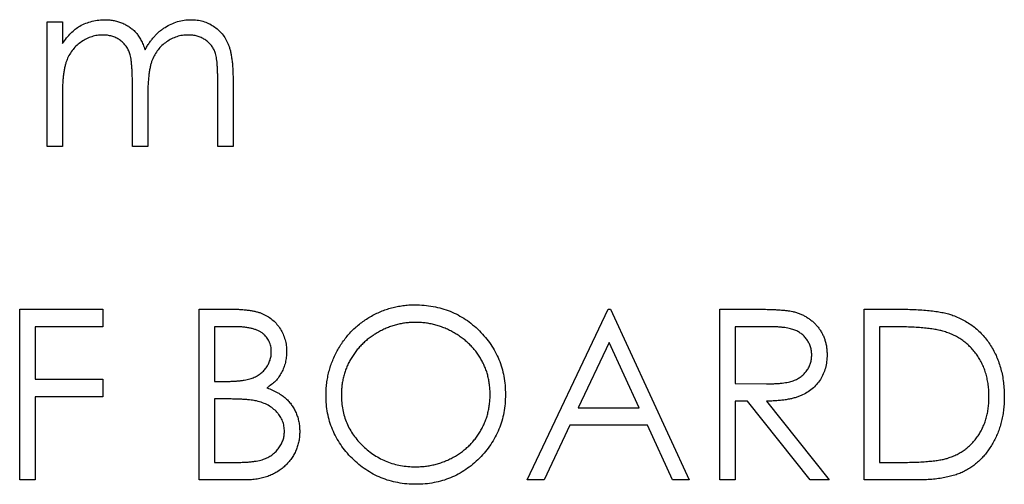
# Model space of a CAD drawing. Header units: millimetres. Extents: x 0 to 1576, y 0 to 1348.
# Tile 4 of 46: x 716 to 736, y 182 to 192. Entities that reach past the tile are written whole.
import ezdxf

# ---------------------------------------------------------------- set-up
doc = ezdxf.new("R2010")
doc.units = ezdxf.units.MM
doc.linetypes.add('SLD-Solid', pattern=[0])
doc.layers.add('SLD-0', color=179, linetype='SLD-Solid')

msp = doc.modelspace()

# ---------------------------------------------------------------- linework, layer by layer
at = {"layer": 'SLD-0', "color": 7, "linetype": 'SLD-Solid', "lineweight": 25}
for p, q in [((716.149, 191.797), (716.463, 191.797)), ((716.149, 189.239), (716.149, 191.797)), ((716.463, 191.797), (716.463, 191.352)), ((719.649, 189.239), (719.649, 190.626)), ((719.963, 190.624), (719.963, 189.239)), ((717.899, 189.239), (717.899, 190.539)), ((716.463, 190.315), (716.463, 189.239)), ((718.213, 190.234), (718.213, 189.239)), ((716.463, 189.239), (716.149, 189.239)), ((718.213, 189.239), (717.899, 189.239)), ((719.963, 189.239), (719.649, 189.239)), ((715.588, 185.906), (717.293, 185.906)), ((715.588, 182.406), (715.588, 185.906)), ((717.293, 185.906), (717.293, 185.547)), ((719.267, 185.906), (719.95, 185.906)), ((719.267, 182.406), (719.267, 185.906)), ((725.998, 182.406), (727.658, 185.906)), ((727.658, 185.906), (727.703, 185.906)), ((727.703, 185.906), (729.319, 182.406)), ((729.947, 185.906), (730.647, 185.906)), ((729.947, 182.406), (729.947, 185.906)), ((732.908, 185.906), (733.615, 185.906)), ((732.908, 182.406), (732.908, 185.906)), ((717.293, 185.547), (715.902, 185.547)), ((715.902, 185.547), (715.902, 184.47)), ((720.008, 185.547), (719.581, 185.547)), ((719.581, 185.547), (719.581, 184.425)), ((730.917, 185.547), (730.261, 185.547)), ((730.261, 185.547), (730.261, 184.38)), ((733.469, 185.547), (733.222, 185.547)), ((733.222, 185.547), (733.222, 182.765)), ((727.677, 185.223), (727.043, 183.886)), ((728.294, 183.886), (727.677, 185.223)), ((715.902, 184.47), (717.293, 184.47)), ((717.293, 184.47), (717.293, 184.111)), ((719.581, 184.425), (719.792, 184.425)), ((730.261, 184.38), (730.902, 184.375)), ((717.293, 184.111), (715.902, 184.111)), ((715.902, 184.111), (715.902, 182.406)), ((719.79, 184.066), (719.581, 184.066)), ((719.581, 184.066), (719.581, 182.765)), ((730.516, 184.021), (730.261, 184.021)), ((730.261, 184.021), (730.261, 182.406)), ((731.802, 182.406), (730.516, 184.021)), ((730.905, 184.021), (732.19, 182.406)), ((727.043, 183.886), (728.294, 183.886)), ((726.873, 183.527), (726.341, 182.406)), ((728.46, 183.527), (726.873, 183.527)), ((728.977, 182.406), (728.46, 183.527)), ((719.581, 182.765), (720.029, 182.765)), ((733.222, 182.765), (733.624, 182.765)), ((715.902, 182.406), (715.588, 182.406)), ((720.214, 182.406), (719.267, 182.406)), ((726.341, 182.406), (725.998, 182.406)), ((729.319, 182.406), (728.977, 182.406)), ((730.261, 182.406), (729.947, 182.406)), ((732.19, 182.406), (731.802, 182.406)), ((733.993, 182.406), (732.908, 182.406))]:
    msp.add_line(p, q, dxfattribs=at)
for points, knots in [([(716.818, 191.712), (716.859, 191.732), (716.942, 191.771), (717.074, 191.812), (717.208, 191.836), (717.299, 191.84), (717.345, 191.841)], [0, 0, 0, 0, 0.253734, 0.503035, 0.750014, 1, 1, 1, 1]), ([(717.345, 191.841), (717.376, 191.84), (717.437, 191.838), (717.527, 191.825), (717.615, 191.802), (717.7, 191.769), (717.78, 191.73), (717.853, 191.684), (717.918, 191.632), (717.976, 191.573), (718.029, 191.503), (718.077, 191.422), (718.121, 191.328), (718.146, 191.26), (718.159, 191.224)], [0, 0, 0, 0, 0.084152, 0.166532, 0.248836, 0.331246, 0.412957, 0.490494, 0.566156, 0.639987, 0.716765, 0.802144, 0.895833, 1, 1, 1, 1]), ([(718.159, 191.224), (718.173, 191.249), (718.2, 191.297), (718.245, 191.366), (718.292, 191.43), (718.342, 191.49), (718.395, 191.546), (718.45, 191.597), (718.507, 191.643), (718.587, 191.697), (718.691, 191.755), (718.822, 191.805), (718.958, 191.836), (719.05, 191.84), (719.097, 191.841)], [0, 0, 0, 0, 0.071766, 0.141226, 0.209116, 0.27484, 0.339483, 0.402476, 0.464942, 0.526833, 0.647415, 0.765562, 0.881615, 1, 1, 1, 1]), ([(719.097, 191.841), (719.14, 191.84), (719.224, 191.837), (719.346, 191.812), (719.46, 191.769), (719.565, 191.711), (719.66, 191.638), (719.743, 191.551), (719.813, 191.45), (719.859, 191.356), (719.889, 191.273), (719.909, 191.202), (719.925, 191.123), (719.939, 191.038), (719.95, 190.945), (719.957, 190.845), (719.962, 190.737), (719.963, 190.663), (719.963, 190.624)], [0, 0, 0, 0, 0.075604, 0.147965, 0.218797, 0.28947, 0.359724, 0.429708, 0.500497, 0.574429, 0.613947, 0.657155, 0.703973, 0.754939, 0.809707, 0.868833, 0.932385, 1, 1, 1, 1]), ([(716.463, 191.352), (716.491, 191.391), (716.545, 191.465), (716.634, 191.564), (716.723, 191.647), (716.787, 191.691), (716.818, 191.712)], [0, 0, 0, 0, 0.283595, 0.543395, 0.780646, 1, 1, 1, 1]), ([(717.29, 191.527), (717.252, 191.526), (717.176, 191.523), (717.065, 191.495), (716.958, 191.452), (716.856, 191.393), (716.762, 191.319), (716.68, 191.232), (716.611, 191.133), (716.565, 191.041), (716.536, 190.959), (716.516, 190.89), (716.499, 190.813), (716.487, 190.728), (716.475, 190.636), (716.469, 190.536), (716.463, 190.428), (716.463, 190.354), (716.463, 190.315)], [0, 0, 0, 0, 0.068677, 0.136871, 0.206114, 0.277538, 0.349772, 0.421251, 0.492911, 0.567027, 0.606614, 0.649704, 0.697303, 0.749086, 0.804881, 0.865485, 0.930237, 1, 1, 1, 1]), ([(717.899, 190.539), (717.899, 190.576), (717.898, 190.647), (717.896, 190.748), (717.891, 190.84), (717.885, 190.923), (717.876, 190.996), (717.867, 191.061), (717.855, 191.116), (717.837, 191.177), (717.808, 191.243), (717.762, 191.314), (717.704, 191.377), (717.637, 191.43), (717.561, 191.474), (717.477, 191.505), (717.385, 191.524), (717.322, 191.526), (717.29, 191.527)], [0, 0, 0, 0, 0.08253, 0.158779, 0.227738, 0.289946, 0.345499, 0.393896, 0.436374, 0.472122, 0.536384, 0.599078, 0.661948, 0.726311, 0.791771, 0.858647, 0.927305, 1, 1, 1, 1]), ([(719.042, 191.527), (719.003, 191.526), (718.924, 191.523), (718.81, 191.495), (718.7, 191.452), (718.598, 191.389), (718.503, 191.314), (718.423, 191.225), (718.356, 191.125), (718.311, 191.032), (718.282, 190.948), (718.263, 190.875), (718.248, 190.792), (718.235, 190.699), (718.226, 190.597), (718.217, 190.484), (718.214, 190.362), (718.213, 190.278), (718.213, 190.234)], [0, 0, 0, 0, 0.068158, 0.134707, 0.201865, 0.270788, 0.340024, 0.408083, 0.476813, 0.547346, 0.58564, 0.628865, 0.677153, 0.730803, 0.789807, 0.854325, 0.924365, 1, 1, 1, 1]), ([(719.649, 190.626), (719.649, 190.658), (719.648, 190.721), (719.646, 190.812), (719.641, 190.894), (719.635, 190.968), (719.627, 191.034), (719.616, 191.092), (719.605, 191.143), (719.586, 191.199), (719.556, 191.261), (719.51, 191.328), (719.453, 191.386), (719.386, 191.436), (719.311, 191.477), (719.228, 191.507), (719.137, 191.525), (719.075, 191.526), (719.042, 191.527)], [0, 0, 0, 0, 0.078343, 0.150563, 0.216151, 0.27568, 0.328707, 0.375904, 0.417302, 0.452693, 0.517265, 0.581217, 0.645322, 0.712024, 0.78013, 0.850218, 0.922649, 1, 1, 1, 1]), ([(721.87, 184.14), (721.87, 184.182), (721.871, 184.265), (721.884, 184.387), (721.903, 184.508), (721.929, 184.627), (721.964, 184.743), (722.005, 184.857), (722.055, 184.968), (722.112, 185.077), (722.175, 185.181), (722.245, 185.28), (722.319, 185.374), (722.4, 185.461), (722.486, 185.543), (722.577, 185.619), (722.674, 185.689), (722.777, 185.752), (722.882, 185.81), (722.991, 185.859), (723.102, 185.901), (723.215, 185.935), (723.33, 185.962), (723.447, 185.981), (723.566, 185.994), (723.647, 185.995), (723.687, 185.995)], [0, 0, 0, 0, 0.043209, 0.085873, 0.12812, 0.170152, 0.211918, 0.253753, 0.296006, 0.338443, 0.381015, 0.42282, 0.464089, 0.505126, 0.545975, 0.586985, 0.628339, 0.670084, 0.711992, 0.753039, 0.794049, 0.834886, 0.875498, 0.916547, 0.958004, 1, 1, 1, 1]), ([(723.687, 185.995), (723.752, 185.994), (723.879, 185.99), (724.066, 185.966), (724.245, 185.923), (724.416, 185.866), (724.579, 185.79), (724.734, 185.699), (724.88, 185.59), (725.016, 185.466), (725.141, 185.33), (725.251, 185.186), (725.343, 185.033), (725.418, 184.873), (725.478, 184.705), (725.519, 184.529), (725.545, 184.345), (725.548, 184.22), (725.549, 184.157)], [0, 0, 0, 0, 0.06657, 0.130749, 0.193413, 0.254989, 0.316114, 0.377262, 0.439401, 0.502971, 0.566525, 0.628231, 0.689091, 0.749345, 0.81017, 0.87161, 0.934869, 1, 1, 1, 1]), ([(719.95, 185.906), (719.984, 185.905), (720.048, 185.905), (720.143, 185.9), (720.231, 185.893), (720.313, 185.881), (720.389, 185.867), (720.46, 185.851), (720.525, 185.831), (720.602, 185.799), (720.69, 185.751), (720.785, 185.682), (720.866, 185.596), (720.936, 185.5), (720.992, 185.393), (721.033, 185.28), (721.058, 185.161), (721.061, 185.08), (721.062, 185.038)], [0, 0, 0, 0, 0.0625941, 0.1213229, 0.1766801, 0.2283651, 0.2768684, 0.3218791, 0.3640986, 0.4033557, 0.4779679, 0.5505355, 0.6235845, 0.6981749, 0.7733537, 0.8472811, 0.9228183, 1, 1, 1, 1]), ([(730.647, 185.906), (730.694, 185.905), (730.784, 185.905), (730.912, 185.903), (731.029, 185.899), (731.134, 185.895), (731.227, 185.887), (731.309, 185.88), (731.379, 185.871), (731.421, 185.862), (731.44, 185.858)], [0, 0, 0, 0, 0.176258, 0.338434, 0.484822, 0.617158, 0.734698, 0.837385, 0.926372, 1, 1, 1, 1]), ([(731.44, 185.858), (731.466, 185.852), (731.516, 185.839), (731.589, 185.813), (731.659, 185.782), (731.725, 185.746), (731.786, 185.704), (731.845, 185.658), (731.9, 185.607), (731.95, 185.55), (731.997, 185.49), (732.036, 185.425), (732.07, 185.358), (732.098, 185.286), (732.119, 185.212), (732.135, 185.134), (732.144, 185.053), (732.145, 184.998), (732.145, 184.97)], [0, 0, 0, 0, 0.064217, 0.127064, 0.188745, 0.249132, 0.309453, 0.369827, 0.43065, 0.492352, 0.554072, 0.61569, 0.676798, 0.738439, 0.801317, 0.865185, 0.931641, 1, 1, 1, 1]), ([(733.615, 185.906), (733.677, 185.905), (733.795, 185.904), (733.967, 185.899), (734.126, 185.889), (734.271, 185.875), (734.404, 185.858), (734.523, 185.837), (734.629, 185.811), (734.695, 185.79), (734.726, 185.779)], [0, 0, 0, 0, 0.164289, 0.317406, 0.458844, 0.589367, 0.707831, 0.81577, 0.91288, 1, 1, 1, 1]), ([(734.726, 185.779), (734.766, 185.764), (734.846, 185.733), (734.96, 185.676), (735.068, 185.611), (735.169, 185.538), (735.262, 185.455), (735.35, 185.366), (735.429, 185.267), (735.502, 185.161), (735.568, 185.049), (735.625, 184.931), (735.672, 184.807), (735.712, 184.678), (735.743, 184.544), (735.764, 184.404), (735.778, 184.259), (735.779, 184.161), (735.78, 184.111)], [0, 0, 0, 0, 0.061545, 0.121694, 0.181155, 0.239875, 0.298702, 0.357647, 0.417605, 0.478494, 0.540407, 0.602345, 0.665004, 0.728559, 0.793651, 0.860534, 0.929236, 1, 1, 1, 1]), ([(723.703, 185.636), (723.669, 185.636), (723.603, 185.635), (723.505, 185.625), (723.408, 185.609), (723.312, 185.588), (723.218, 185.558), (723.125, 185.525), (723.033, 185.483), (722.944, 185.437), (722.857, 185.385), (722.775, 185.328), (722.697, 185.267), (722.625, 185.202), (722.558, 185.132), (722.494, 185.059), (722.437, 184.98), (722.384, 184.897), (722.337, 184.812), (722.296, 184.723), (722.261, 184.632), (722.234, 184.538), (722.21, 184.443), (722.196, 184.345), (722.185, 184.244), (722.184, 184.176), (722.184, 184.142)], [0, 0, 0, 0, 0.042023, 0.083645, 0.124984, 0.166247, 0.207702, 0.249631, 0.291742, 0.334743, 0.37746, 0.419556, 0.461044, 0.502096, 0.542891, 0.583801, 0.624864, 0.666225, 0.707399, 0.748557, 0.789655, 0.83074, 0.87207, 0.913993, 0.956498, 1, 1, 1, 1]), ([(725.235, 184.158), (725.235, 184.192), (725.234, 184.259), (725.223, 184.358), (725.208, 184.456), (725.187, 184.55), (725.159, 184.642), (725.124, 184.732), (725.083, 184.819), (725.036, 184.904), (724.984, 184.985), (724.926, 185.062), (724.863, 185.135), (724.795, 185.204), (724.722, 185.269), (724.644, 185.329), (724.561, 185.385), (724.473, 185.437), (724.382, 185.484), (724.289, 185.524), (724.194, 185.559), (724.099, 185.588), (724.002, 185.609), (723.903, 185.625), (723.803, 185.635), (723.736, 185.636), (723.703, 185.636)], [0, 0, 0, 0, 0.042915, 0.08513, 0.126473, 0.167453, 0.207976, 0.248249, 0.28875, 0.32967, 0.370537, 0.411129, 0.451819, 0.492406, 0.533486, 0.575263, 0.617441, 0.660672, 0.70394, 0.746868, 0.789079, 0.831104, 0.873238, 0.915166, 0.957381, 1, 1, 1, 1]), ([(720.748, 185.032), (720.748, 185.051), (720.746, 185.09), (720.738, 185.145), (720.724, 185.197), (720.705, 185.247), (720.679, 185.292), (720.649, 185.335), (720.612, 185.374), (720.571, 185.411), (720.523, 185.443), (720.468, 185.471), (720.407, 185.494), (720.34, 185.514), (720.266, 185.528), (720.186, 185.539), (720.099, 185.545), (720.039, 185.546), (720.008, 185.547)], [0, 0, 0, 0, 0.057003, 0.111818, 0.164402, 0.21587, 0.266841, 0.317479, 0.369902, 0.4234, 0.479718, 0.539241, 0.602431, 0.67103, 0.744485, 0.823454, 0.90874, 1, 1, 1, 1]), ([(731.831, 184.97), (731.83, 184.998), (731.828, 185.054), (731.808, 185.136), (731.775, 185.213), (731.731, 185.285), (731.677, 185.351), (731.614, 185.407), (731.543, 185.453), (731.477, 185.482), (731.417, 185.501), (731.366, 185.513), (731.308, 185.524), (731.243, 185.532), (731.171, 185.539), (731.092, 185.544), (731.007, 185.546), (730.948, 185.547), (730.917, 185.547)], [0, 0, 0, 0, 0.0688143, 0.1363648, 0.2040194, 0.2730637, 0.3429133, 0.4109654, 0.4791688, 0.549308, 0.5876516, 0.6306467, 0.6788788, 0.7319343, 0.7911114, 0.8552832, 0.9250859, 1, 1, 1, 1]), ([(734.544, 185.448), (734.515, 185.457), (734.452, 185.474), (734.35, 185.493), (734.236, 185.509), (734.108, 185.523), (733.967, 185.533), (733.813, 185.541), (733.645, 185.546), (733.529, 185.546), (733.469, 185.547)], [0, 0, 0, 0, 0.084319, 0.179285, 0.286583, 0.405111, 0.535593, 0.67819, 0.832976, 1, 1, 1, 1]), ([(735.466, 184.112), (735.465, 184.153), (735.464, 184.233), (735.452, 184.351), (735.433, 184.465), (735.407, 184.574), (735.372, 184.679), (735.33, 184.778), (735.281, 184.874), (735.223, 184.964), (735.16, 185.049), (735.089, 185.127), (735.013, 185.198), (734.932, 185.264), (734.843, 185.32), (734.75, 185.371), (734.649, 185.414), (734.58, 185.437), (734.544, 185.448)], [0, 0, 0, 0, 0.070151, 0.137813, 0.203226, 0.267174, 0.330024, 0.391794, 0.453084, 0.514334, 0.575, 0.634865, 0.694116, 0.753442, 0.813126, 0.87408, 0.936007, 1, 1, 1, 1]), ([(719.792, 184.425), (719.823, 184.425), (719.883, 184.426), (719.969, 184.428), (720.049, 184.434), (720.123, 184.441), (720.19, 184.451), (720.251, 184.463), (720.306, 184.475), (720.37, 184.497), (720.442, 184.529), (720.519, 184.578), (720.586, 184.637), (720.644, 184.705), (720.69, 184.78), (720.723, 184.861), (720.745, 184.945), (720.747, 185.003), (720.748, 185.032)], [0, 0, 0, 0, 0.072301, 0.1397003, 0.2022885, 0.2605995, 0.3131903, 0.3617389, 0.4057065, 0.44554, 0.518832, 0.5897782, 0.6588675, 0.7284305, 0.7972827, 0.8648154, 0.9313638, 1, 1, 1, 1]), ([(721.062, 185.038), (721.061, 185), (721.059, 184.924), (721.038, 184.813), (721.006, 184.707), (720.962, 184.607), (720.903, 184.515), (720.835, 184.43), (720.751, 184.356), (720.689, 184.315), (720.658, 184.294)], [0, 0, 0, 0, 0.1305691, 0.2565806, 0.3805516, 0.5036229, 0.6257393, 0.7475486, 0.8717661, 1, 1, 1, 1]), ([(730.902, 184.375), (730.932, 184.375), (730.99, 184.375), (731.074, 184.379), (731.152, 184.384), (731.224, 184.39), (731.29, 184.399), (731.35, 184.411), (731.404, 184.424), (731.466, 184.444), (731.537, 184.476), (731.613, 184.522), (731.678, 184.581), (731.733, 184.648), (731.777, 184.722), (731.808, 184.801), (731.828, 184.884), (731.83, 184.941), (731.831, 184.97)], [0, 0, 0, 0, 0.071668, 0.138913, 0.201185, 0.259124, 0.312255, 0.360682, 0.405086, 0.445102, 0.518778, 0.589462, 0.658462, 0.727283, 0.796322, 0.863175, 0.930949, 1, 1, 1, 1]), ([(732.145, 184.97), (732.144, 184.923), (732.141, 184.832), (732.114, 184.7), (732.071, 184.577), (732.01, 184.463), (731.934, 184.36), (731.841, 184.269), (731.733, 184.194), (731.633, 184.141), (731.544, 184.108), (731.471, 184.084), (731.391, 184.066), (731.306, 184.049), (731.214, 184.037), (731.116, 184.028), (731.013, 184.022), (730.941, 184.021), (730.905, 184.021)], [0, 0, 0, 0, 0.07878, 0.153721, 0.226714, 0.299191, 0.37119, 0.443006, 0.516689, 0.593217, 0.633873, 0.676989, 0.7229, 0.771959, 0.824211, 0.879379, 0.937948, 1, 1, 1, 1]), ([(720.658, 184.294), (720.697, 184.278), (720.773, 184.249), (720.878, 184.198), (720.968, 184.141), (721.045, 184.08), (721.11, 184.014), (721.167, 183.942), (721.216, 183.864), (721.258, 183.779), (721.29, 183.69), (721.314, 183.596), (721.328, 183.499), (721.33, 183.433), (721.331, 183.399)], [0, 0, 0, 0, 0.106057, 0.202914, 0.2903, 0.370223, 0.446384, 0.521397, 0.598291, 0.676142, 0.755529, 0.834887, 0.916646, 1, 1, 1, 1]), ([(723.703, 182.675), (723.737, 182.675), (723.806, 182.676), (723.908, 182.686), (724.008, 182.701), (724.106, 182.723), (724.203, 182.75), (724.297, 182.783), (724.389, 182.824), (724.479, 182.869), (724.566, 182.92), (724.648, 182.975), (724.725, 183.036), (724.797, 183.1), (724.865, 183.169), (724.927, 183.243), (724.984, 183.321), (725.036, 183.403), (725.083, 183.489), (725.124, 183.578), (725.159, 183.669), (725.187, 183.762), (725.208, 183.858), (725.223, 183.956), (725.234, 184.056), (725.235, 184.124), (725.235, 184.158)], [0, 0, 0, 0, 0.043633, 0.086538, 0.129177, 0.171436, 0.213416, 0.255266, 0.297369, 0.339941, 0.382347, 0.423953, 0.464871, 0.505572, 0.546003, 0.586568, 0.627065, 0.668271, 0.709549, 0.750428, 0.791096, 0.832027, 0.873136, 0.914611, 0.956956, 1, 1, 1, 1]), ([(725.549, 184.157), (725.548, 184.094), (725.545, 183.97), (725.519, 183.788), (725.478, 183.613), (725.419, 183.445), (725.344, 183.284), (725.251, 183.131), (725.142, 182.986), (725.018, 182.85), (724.882, 182.725), (724.737, 182.616), (724.585, 182.522), (724.425, 182.447), (724.258, 182.387), (724.084, 182.347), (723.902, 182.32), (723.778, 182.317), (723.715, 182.316)], [0, 0, 0, 0, 0.065227, 0.128569, 0.19032, 0.251378, 0.312388, 0.373789, 0.436431, 0.500567, 0.564687, 0.627136, 0.688455, 0.749246, 0.810155, 0.871671, 0.934773, 1, 1, 1, 1]), ([(720.444, 184.024), (720.427, 184.028), (720.391, 184.035), (720.33, 184.043), (720.262, 184.05), (720.184, 184.056), (720.098, 184.061), (720.003, 184.063), (719.899, 184.066), (719.827, 184.066), (719.79, 184.066)], [0, 0, 0, 0, 0.079306, 0.171953, 0.277057, 0.394731, 0.526177, 0.671345, 0.829285, 1, 1, 1, 1]), ([(721.017, 183.399), (721.017, 183.418), (721.016, 183.454), (721.008, 183.508), (720.996, 183.56), (720.981, 183.611), (720.958, 183.659), (720.932, 183.706), (720.901, 183.751), (720.852, 183.808), (720.782, 183.874), (720.683, 183.939), (720.569, 183.991), (720.487, 184.013), (720.444, 184.024)], [0, 0, 0, 0, 0.060287, 0.119602, 0.177503, 0.235143, 0.292133, 0.350871, 0.410098, 0.470732, 0.594829, 0.722579, 0.856691, 1, 1, 1, 1]), ([(723.715, 182.316), (723.652, 182.317), (723.527, 182.32), (723.343, 182.347), (723.167, 182.388), (722.998, 182.446), (722.838, 182.522), (722.684, 182.614), (722.539, 182.723), (722.402, 182.847), (722.277, 182.983), (722.169, 183.127), (722.076, 183.279), (722.001, 183.438), (721.941, 183.603), (721.901, 183.776), (721.874, 183.956), (721.871, 184.078), (721.87, 184.14)], [0, 0, 0, 0, 0.065819, 0.129747, 0.192072, 0.253459, 0.31457, 0.37628, 0.439026, 0.503267, 0.567493, 0.629705, 0.691, 0.751452, 0.812004, 0.87315, 0.935635, 1, 1, 1, 1]), ([(722.184, 184.142), (722.185, 184.091), (722.188, 183.992), (722.21, 183.846), (722.244, 183.706), (722.293, 183.572), (722.356, 183.444), (722.433, 183.322), (722.524, 183.206), (722.628, 183.098), (722.741, 182.999), (722.861, 182.912), (722.987, 182.839), (723.119, 182.779), (723.257, 182.732), (723.401, 182.699), (723.55, 182.678), (723.651, 182.676), (723.703, 182.675)], [0, 0, 0, 0, 0.064504, 0.126899, 0.187747, 0.24815, 0.308586, 0.369583, 0.431827, 0.49618, 0.560668, 0.623504, 0.68526, 0.746537, 0.808327, 0.870486, 0.934317, 1, 1, 1, 1]), ([(735.78, 184.111), (735.779, 184.068), (735.778, 183.983), (735.767, 183.857), (735.751, 183.735), (735.726, 183.618), (735.695, 183.503), (735.657, 183.394), (735.612, 183.287), (735.56, 183.186), (735.503, 183.09), (735.441, 182.999), (735.376, 182.915), (735.306, 182.838), (735.232, 182.768), (735.153, 182.703), (735.071, 182.646), (734.984, 182.594), (734.89, 182.548), (734.788, 182.51), (734.677, 182.478), (734.557, 182.452), (734.429, 182.431), (734.291, 182.416), (734.145, 182.407), (734.045, 182.406), (733.993, 182.406)], [0, 0, 0, 0, 0.046081, 0.090807, 0.134295, 0.177024, 0.218823, 0.260244, 0.30108, 0.341614, 0.381583, 0.42012, 0.458075, 0.494738, 0.531195, 0.566934, 0.602713, 0.638327, 0.674853, 0.713467, 0.754442, 0.797815, 0.843989, 0.893072, 0.944963, 1, 1, 1, 1]), ([(734.625, 182.854), (734.657, 182.865), (734.72, 182.887), (734.811, 182.928), (734.895, 182.976), (734.975, 183.029), (735.05, 183.09), (735.119, 183.156), (735.184, 183.229), (735.242, 183.308), (735.295, 183.393), (735.34, 183.482), (735.38, 183.576), (735.411, 183.674), (735.436, 183.778), (735.453, 183.885), (735.464, 183.997), (735.465, 184.073), (735.466, 184.112)], [0, 0, 0, 0, 0.062415, 0.123338, 0.183125, 0.241783, 0.300579, 0.35968, 0.418882, 0.479531, 0.540851, 0.602303, 0.664463, 0.727806, 0.792895, 0.859672, 0.928464, 1, 1, 1, 1]), ([(720.029, 182.765), (720.061, 182.765), (720.122, 182.766), (720.212, 182.768), (720.294, 182.774), (720.37, 182.782), (720.439, 182.792), (720.502, 182.804), (720.558, 182.819), (720.624, 182.841), (720.697, 182.876), (720.776, 182.928), (720.847, 182.99), (720.907, 183.062), (720.956, 183.141), (720.991, 183.224), (721.013, 183.311), (721.016, 183.369), (721.017, 183.399)], [0, 0, 0, 0, 0.072502, 0.139739, 0.201795, 0.259822, 0.312206, 0.360773, 0.40454, 0.443698, 0.516841, 0.587874, 0.657965, 0.728969, 0.799308, 0.866636, 0.933116, 1, 1, 1, 1]), ([(721.331, 183.399), (721.33, 183.365), (721.328, 183.298), (721.314, 183.199), (721.29, 183.105), (721.257, 183.014), (721.214, 182.927), (721.162, 182.844), (721.099, 182.766), (721.029, 182.692), (720.95, 182.625), (720.864, 182.566), (720.771, 182.517), (720.673, 182.476), (720.567, 182.444), (720.455, 182.422), (720.337, 182.407), (720.255, 182.406), (720.214, 182.406)], [0, 0, 0, 0, 0.0611603, 0.1203346, 0.1781803, 0.2352351, 0.292683, 0.3511862, 0.4104566, 0.4717199, 0.5337612, 0.595739, 0.6578875, 0.7212952, 0.7868225, 0.8546862, 0.925478, 1, 1, 1, 1]), ([(733.624, 182.765), (733.682, 182.765), (733.793, 182.765), (733.953, 182.769), (734.098, 182.776), (734.231, 182.786), (734.349, 182.799), (734.454, 182.813), (734.544, 182.83), (734.599, 182.846), (734.625, 182.854)], [0, 0, 0, 0, 0.171901, 0.330628, 0.475549, 0.606746, 0.725024, 0.829742, 0.921323, 1, 1, 1, 1])]:
    msp.add_open_spline(points, degree=3, knots=knots, dxfattribs=at)

doc.saveas('drawing.dxf')
